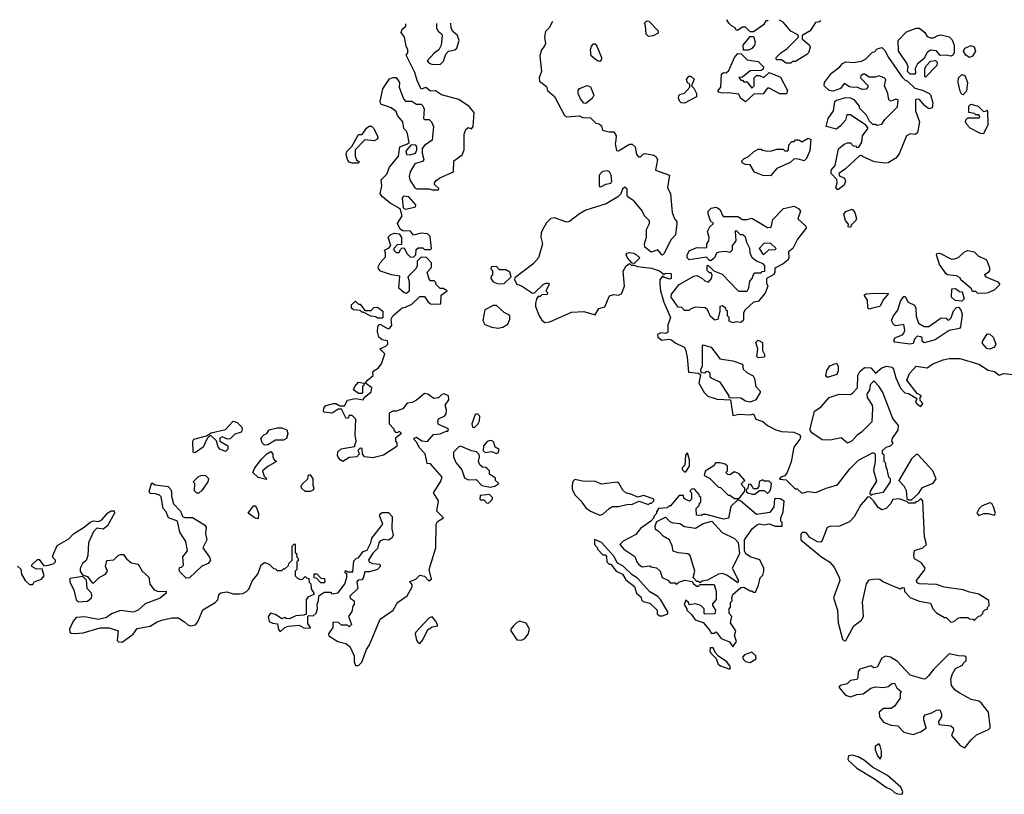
# Model space of a CAD drawing. Extents: x 2029826 to 2248070, y 228728 to 402406.
# Tile 219 of 256: x 2087852 to 2094137, y 395870 to 400817. Entities that reach past the tile are written whole.
import ezdxf

# ---------------------------------------------------------------- set-up
doc = ezdxf.new("R2010")
doc.units = 0

msp = doc.modelspace()

# ---------------------------------------------------------------- linework, layer by layer
at = {"layer": '0CON10XD'}
for points in [[(2092629.3, 400814.1), (2092625, 400810), (2092615, 400810), (2092600, 400785), (2092535, 400740), (2092515, 400740), (2092485, 400770), (2092465, 400770), (2092435, 400750), (2092425, 400750), (2092420, 400765), (2092395, 400777.5), (2092377.5, 400795), (2092366.6, 400816.9)], [(2090373.3, 400283.3), (2090385, 400277.5), (2090415, 400277.5), (2090425, 400267.5), (2090433.3, 400245), (2090430, 400185), (2090435, 400180), (2090465, 400180), (2090480, 400165), (2090492.5, 400135), (2090485, 400047.5), (2090435, 400013.3), (2090420, 399995), (2090420, 399965), (2090432.5, 399925), (2090427, 399913), (2090373.6, 399896.4), (2090344.2, 399845.8), (2090337.5, 399815), (2090341.2, 399795), (2090373.6, 399743.6), (2090387, 399737), (2090465, 399737.5), (2090485, 399730), (2090525, 399730), (2090528.3, 399738.3), (2090500, 399765), (2090500, 399775), (2090510.7, 399789.3), (2090533.9, 399806.1), (2090620, 399845), (2090622.5, 399915), (2090676.4, 399953.6), (2090690, 399985), (2090690, 400085), (2090700, 400115), (2090715, 400127.5), (2090735, 400120), (2090747.5, 400135), (2090752.5, 400225), (2090721.7, 400261.7), (2090655, 400306.7), (2090545, 400336.7), (2090505, 400362.5), (2090475, 400360), (2090445, 400383.8), (2090413.6, 400373.6), (2090388.3, 400428.3), (2090375, 400480), (2090320, 400585), (2090320, 400595), (2090330, 400605), (2090330, 400625), (2090318.3, 400648.3), (2090307.5, 400705), (2090287.5, 400735), (2090293.6, 400756.4), (2090317.5, 400775), (2090317.5, 400790.2)], [(2090512.5, 400793.3), (2090513, 400763), (2090523.6, 400743.6), (2090545, 400727.5), (2090548.8, 400715), (2090542.5, 400655), (2090526.4, 400623.6), (2090497, 400603), (2090452.5, 400555), (2090465, 400540), (2090483, 400533), (2090535, 400530), (2090557, 400553), (2090573, 400597), (2090590, 400615), (2090630, 400625), (2090642.5, 400635), (2090657.5, 400685), (2090647.5, 400715), (2090615, 400743.3), (2090606, 400765), (2090604.5, 400794.8)], [(2091252.6, 400805.4), (2091232.5, 400765), (2091208.3, 400741.7), (2091202.5, 400705), (2091207.5, 400665), (2091200, 400645), (2091182.5, 400625), (2091172.5, 400585), (2091182.5, 400485), (2091167.5, 400445), (2091170, 400425), (2091215, 400390), (2091220, 400365), (2091266.1, 400326.1), (2091330, 400205), (2091345, 400197.5), (2091425, 400202.5), (2091445, 400192.5), (2091495, 400190), (2091530, 400155), (2091551.7, 400151.7), (2091565, 400140), (2091571.7, 400111.7), (2091615, 400100), (2091645, 400100), (2091660, 400075), (2091657, 400047), (2091653.3, 400025), (2091661.7, 399981.7), (2091675, 399980), (2091745, 400022.5), (2091761.7, 400021.7), (2091780, 400005), (2091790, 399955), (2091801.7, 399941.7), (2091815, 399940), (2091831.7, 399958.3), (2091845, 399962.5), (2091900.7, 399950.7), (2091913, 399943), (2091922.5, 399925), (2091910, 399855), (2092000, 399825), (2091987.5, 399745), (2092006.7, 399705), (2092016.7, 399585), (2092032.5, 399545), (2092047, 399527), (2092047.5, 399515), (2092037, 399443), (2092009.3, 399410.7), (2091966.1, 399323.9), (2091955, 399312.5), (2091950, 399315), (2091925, 399346.7), (2091883, 399333), (2091842.5, 399365), (2091840, 399385), (2091853, 399427), (2091853.6, 399476.4), (2091872.5, 399515), (2091871.7, 399531.7), (2091840, 399565), (2091826.1, 399596.1), (2091775, 399657.5), (2091740.7, 399680.7), (2091730, 399695), (2091730, 399735), (2091715, 399747.5), (2091700, 399735), (2091690, 399705), (2091670, 399685), (2091595, 399640), (2091465, 399600), (2091425, 399577.5), (2091361.7, 399528.3), (2091343.6, 399523.6), (2091265, 399552.5), (2091243, 399547), (2091215, 399520), (2091190, 399475), (2091180, 399455), (2091178.3, 399428.3), (2091190, 399385), (2091164.2, 399295.8), (2091126.7, 399255), (2091011.7, 399168.3), (2091010, 399155), (2091025, 399127.5), (2091055, 399116.7), (2091125, 399070), (2091138.3, 399071.7), (2091192.5, 399125), (2091210, 399135), (2091230, 399135), (2091232.5, 399125), (2091210, 399085), (2091220, 399075), (2091218.3, 399061.7), (2091185, 399060), (2091175, 399050), (2091161.7, 399048.3), (2091150, 399035), (2091143.3, 399005), (2091143.3, 398985), (2091166.7, 398925), (2091185, 398897.5), (2091203.6, 398883.6), (2091235, 398886.7), (2091375, 398950), (2091453.6, 398953.6), (2091525, 398932.5), (2091547.7, 398972.3), (2091586.4, 398983.6), (2091617, 399053), (2091645, 399062.5), (2091675, 399057.5), (2091693, 399067), (2091713.3, 399115), (2091705, 399210), (2091722.5, 399245), (2091745, 399260), (2091755, 399250), (2091775, 399250), (2091795, 399240), (2091885, 399230), (2091935, 399212.5), (2091965, 399190), (2091975, 399197.5), (2092010, 399195), (2092010, 399165), (2092005, 399160), (2091965, 399170), (2091955, 399180), (2091937.5, 399155), (2091937.5, 399125), (2091942.5, 399085), (2091963.6, 399013.6), (2092006.7, 398915), (2091990, 398865), (2091988.8, 398821.2), (2091976.7, 398813.3), (2091945, 398816.7), (2091923, 398807), (2091925, 398790), (2091950.7, 398770.7), (2091995, 398777.5), (2092011.7, 398771.7), (2092035, 398752.5), (2092092.5, 398725), (2092101.7, 398711.7), (2092111.7, 398661.7), (2092120, 398565), (2092185, 398560), (2092198.3, 398548.3), (2092187.5, 398495), (2092220, 398435), (2092245, 398413.3), (2092305, 398393.3), (2092388.3, 398388.3), (2092405, 398290), (2092445, 398297.5), (2092515, 398292.5), (2092535, 398300), (2092550, 398265), (2092595, 398250), (2092624.3, 398224.3), (2092678.3, 398198.3), (2092715, 398186.7), (2092793, 398183), (2092832.5, 398165), (2092836.7, 398155), (2092831.7, 398138.3), (2092793.6, 398086.4), (2092776.4, 397993.6), (2092750, 397925), (2092736.4, 397903.6), (2092710, 397895), (2092701.7, 397881.7), (2092745, 397877.5), (2092801.7, 397821.7), (2092815, 397820), (2092843.8, 397793.8), (2092885, 397804), (2092933, 397797), (2093000, 397825), (2093073, 397847), (2093150.7, 397949.3), (2093207, 398003), (2093295, 398050), (2093305, 398050), (2093311.7, 398041.7), (2093312.5, 397995), (2093303, 397937), (2093320.7, 397869.3), (2093280, 397805), (2093278.3, 397788.3), (2093285, 397780), (2093293, 397787), (2093365, 397800), (2093410, 397865), (2093410, 397885), (2093400, 397895), (2093390, 397945), (2093380, 397965), (2093380, 397985), (2093370, 397995), (2093370, 398035), (2093360, 398045), (2093360, 398065), (2093383, 398087), (2093410, 398095), (2093427, 398113), (2093420, 398125), (2093422.5, 398145), (2093460, 398195), (2093462.5, 398225), (2093425, 398270), (2093361.2, 398435), (2093335, 398477.5), (2093305, 398510), (2093280, 398485), (2093277, 398453), (2093260, 398425), (2093262.5, 398405), (2093292.5, 398355), (2093296.4, 398336.4), (2093291.7, 398248.3), (2093225, 398182.5), (2093196.7, 398163.3), (2093165, 398127.5), (2093135, 398112.5), (2093095, 398146.7), (2093025, 398131.2), (2092975, 398134), (2092908.8, 398178.8), (2092896.7, 398195), (2092896.7, 398205), (2092925, 398317.5), (2092967.5, 398345), (2093020, 398405), (2093083.6, 398426.4), (2093155, 398422.5), (2093168.3, 398431.7), (2093200, 398465), (2093202.5, 398545), (2093215, 398570), (2093245, 398596.7), (2093285, 398592.5), (2093315, 398560), (2093355, 398593.3), (2093386.4, 398603.6), (2093418.3, 398598.3), (2093430, 398585), (2093445, 398530), (2093473.9, 398463.9), (2093503, 398433), (2093525, 398430), (2093578.3, 398398.3), (2093570, 398375), (2093580.7, 398360.7), (2093605, 398347.5), (2093616.7, 398365), (2093600, 398385), (2093600, 398405), (2093607.5, 398415), (2093580.7, 398430.7), (2093513.8, 398515), (2093532.7, 398557.3), (2093575, 398603.3), (2093645, 398592.5), (2093681.7, 398618.3), (2093746.1, 398643.9), (2093785, 398653.8), (2093853, 398653), (2093975, 398617.5), (2094035, 398578.8), (2094075, 398570), (2094105, 398546.7), (2094135, 398556.7), (2094195, 398550)], [(2091865, 400710), (2091850, 400725), (2091847.5, 400777.5), (2091840, 400795), (2091855, 400810), (2091868.3, 400808.3), (2091927.5, 400745), (2091928.3, 400731.7), (2091895, 400713.8), (2091865, 400710)], [(2092964.8, 400810.6), (2092957, 400803), (2092930.7, 400799.3), (2092897.5, 400745), (2092847.5, 400715), (2092847.5, 400695), (2092893.3, 400655), (2092898.3, 400638.3), (2092886.2, 400605), (2092875.9, 400594.1), (2092805, 400550), (2092785, 400550), (2092775, 400540), (2092745, 400540), (2092715, 400560), (2092685, 400560), (2092680, 400565), (2092680, 400575), (2092710, 400605), (2092749.3, 400630.7), (2092822.5, 400705), (2092819.3, 400719.3), (2092774.2, 400744.2), (2092725, 400800), (2092701, 400813.3)], [(2093565, 400470), (2093535, 400470), (2093520, 400485), (2093522.5, 400515), (2093515, 400540), (2093462.5, 400615), (2093460, 400685), (2093511.7, 400738.3), (2093575, 400762.5), (2093595, 400762.5), (2093630, 400735), (2093645, 400710), (2093665, 400700), (2093685, 400700), (2093713.6, 400716.4), (2093735, 400720), (2093785, 400706.7), (2093805, 400687.5), (2093816.4, 400653.6), (2093816.7, 400605), (2093809.3, 400590.7), (2093795, 400583.3), (2093765, 400590), (2093728.3, 400588.3), (2093705, 400617.5), (2093665, 400622.5), (2093643.6, 400606.4), (2093623, 400567), (2093583.3, 400535), (2093567.5, 400505), (2093570, 400475), (2093565, 400470)], [(2092471.7, 400621.7), (2092470, 400655), (2092515, 400710), (2092535, 400710), (2092546.7, 400675), (2092542.5, 400655), (2092525, 400632.5), (2092505, 400622.5), (2092471.7, 400621.7)], [(2091555, 400550), (2091535, 400556.7), (2091498.8, 400585), (2091496.2, 400625), (2091502.3, 400647.7), (2091515, 400662.5), (2091525, 400662.5), (2091535, 400647.5), (2091566.2, 400575), (2091563.6, 400556.4), (2091555, 400550)], [(2093075, 399730), (2093062.5, 399745), (2093070, 399775), (2093067, 399797), (2093032.5, 399835), (2093032.5, 399855), (2093057.5, 399885), (2093078.3, 399991.7), (2093115, 400022.5), (2093135, 400030), (2093155, 400030), (2093171.7, 400011.7), (2093188.3, 400008.3), (2093195, 400000), (2093208.3, 400001.7), (2093227.5, 400035), (2093232.5, 400075), (2093267.5, 400125), (2093253, 400143), (2093155, 400210), (2093131.7, 400208.3), (2093122.5, 400175), (2093091.7, 400138.3), (2093065, 400117.5), (2093000, 400135), (2093013.3, 400185), (2093047.5, 400235), (2093055.9, 400294.1), (2093065, 400303.3), (2093125, 400320), (2093155, 400317.5), (2093177, 400307), (2093210, 400265), (2093210, 400255), (2093255, 400210), (2093275, 400170), (2093295, 400150), (2093315, 400150), (2093325, 400142.5), (2093355, 400150), (2093375, 400180), (2093455, 400260), (2093460, 400305), (2093445, 400310), (2093415, 400297.5), (2093400, 400305), (2093392.5, 400345), (2093372.5, 400395), (2093380, 400435), (2093370, 400445), (2093335, 400457.5), (2093315, 400450), (2093275, 400450), (2093245, 400470), (2093235, 400470), (2093221.7, 400458.3), (2093220, 400445), (2093265.9, 400395.9), (2093266.2, 400385), (2093255, 400374), (2093230.5, 400370.5), (2093195, 400386.7), (2093175, 400383.3), (2093148.3, 400388.3), (2093115, 400410), (2093091.7, 400378.3), (2093045, 400360), (2093020, 400365), (2092987.5, 400395), (2092990, 400415), (2093034.1, 400475.9), (2093086.2, 400515), (2093105, 400536.7), (2093125, 400546.7), (2093175, 400543.3), (2093225, 400552.5), (2093250, 400565), (2093295, 400610), (2093308.3, 400611.7), (2093325, 400630), (2093355, 400640), (2093375, 400620), (2093397.5, 400575), (2093485, 400450), (2093505, 400430), (2093520, 400425), (2093565, 400380), (2093615, 400366.7), (2093656.4, 400346.4), (2093666.2, 400336.2), (2093680, 400285), (2093677, 400253), (2093655, 400247.5), (2093628.3, 400268.3), (2093595, 400307.5), (2093575, 400310), (2093570, 400305), (2093570, 400235), (2093596.7, 400165), (2093582.5, 400095), (2093567, 400083), (2093535, 400087.5), (2093512.5, 400075), (2093465, 399960), (2093445, 399932.5), (2093395, 399902.5), (2093375, 399900), (2093308.3, 399908.3), (2093235, 399940), (2093225, 399950), (2093211.7, 399948.3), (2093122.5, 399865), (2093080, 399835), (2093085, 399820), (2093117.5, 399805), (2093122.5, 399785), (2093115, 399760), (2093075, 399730)], [(2093915, 400576), (2093891.1, 400591.1), (2093876.2, 400615), (2093884.1, 400635.9), (2093925, 400651.2), (2093945, 400643.3), (2093952.5, 400615), (2093935, 400583.8), (2093915, 400576)], [(2092485, 400293.3), (2092452.5, 400315), (2092441.7, 400341.7), (2092375, 400350), (2092335, 400347.5), (2092310, 400355), (2092310, 400365), (2092327.5, 400385), (2092331.7, 400468.3), (2092345, 400480), (2092361.7, 400478.3), (2092378.3, 400491.7), (2092414.1, 400575.9), (2092435, 400600), (2092458.3, 400598.3), (2092495, 400560), (2092565, 400550), (2092600, 400515), (2092598.3, 400501.7), (2092587, 400493), (2092515, 400490), (2092465, 400450), (2092441.7, 400448.3), (2092455, 400430), (2092465, 400430), (2092475, 400420), (2092495, 400420), (2092525, 400380), (2092540, 400395), (2092540, 400445), (2092555, 400460), (2092575, 400460), (2092601.7, 400448.3), (2092635, 400480), (2092709.3, 400449.3), (2092752.5, 400365), (2092747, 400343), (2092705, 400342.5), (2092635, 400380), (2092625, 400380), (2092597, 400343), (2092538.3, 400341.7), (2092485, 400293.3)], [(2093635, 400450), (2093630, 400455), (2093630, 400505), (2093640, 400525), (2093665, 400552.5), (2093697, 400557), (2093707.5, 400545), (2093706.1, 400523.9), (2093635, 400450)], [(2088412.5, 397295), (2088400, 397325), (2088407, 397363), (2088451.7, 397368.3), (2088480, 397395), (2088495, 397402.5), (2088515, 397402.5), (2088534.2, 397374.2), (2088565, 397347.5), (2088605, 397340), (2088615, 397330), (2088632.5, 397295), (2088676.1, 397256.1), (2088683, 397213), (2088710, 397175), (2088735, 397166.2), (2088786.4, 397166.4), (2088787.5, 397155), (2088748.3, 397121.7), (2088653, 397087), (2088607.5, 397045), (2088575, 397033.3), (2088495, 397043.8), (2088438.3, 397021.7), (2088405, 397000), (2088355, 396986.2), (2088265, 397004), (2088211.2, 396998.8), (2088193.9, 396976.1), (2088170, 396925), (2088172.5, 396905), (2088179.3, 396899.3), (2088205, 396896.2), (2088257.7, 396902.3), (2088365, 396933.3), (2088423, 396933), (2088480, 396915), (2088473, 396853), (2088483, 396843), (2088505, 396842.5), (2088575, 396892.5), (2088601.7, 396928.3), (2088685, 396943.8), (2088729.3, 396970.7), (2088765, 396983.3), (2088825, 396996.7), (2088865, 396996.7), (2088905, 396970), (2088925, 396953.3), (2088945, 396946.7), (2088975, 396952.5), (2088989.5, 396970.5), (2089021.7, 397048.3), (2089100, 397095), (2089117, 397113), (2089123, 397147), (2089135, 397157.5), (2089175, 397162.5), (2089215, 397150), (2089255, 397150), (2089277, 397153), (2089300, 397165), (2089315, 397180), (2089337.5, 397235), (2089372.5, 397275), (2089392.5, 397335), (2089415, 397350), (2089445, 397340), (2089471.7, 397311.7), (2089485, 397310), (2089495, 397300), (2089525, 397300), (2089535, 397310), (2089545, 397310), (2089568.3, 397331.7), (2089570, 397345), (2089590, 397365), (2089590, 397455), (2089605, 397470), (2089610, 397465), (2089610, 397415), (2089618.3, 397408.3), (2089620, 397385), (2089630, 397375), (2089628.3, 397361.7), (2089620, 397355), (2089620, 397305), (2089610, 397295), (2089610, 397265), (2089625, 397250), (2089645, 397242.5), (2089657, 397243), (2089675, 397260), (2089681.7, 397251.7), (2089698.3, 397248.3), (2089700, 397225), (2089710, 397215), (2089713, 397183), (2089730, 397155), (2089730, 397145), (2089691.7, 397128.3), (2089680, 397115), (2089680, 397020), (2089666.4, 397013.6), (2089615, 397008.8), (2089575, 396991.2), (2089553, 396993), (2089545, 397000), (2089525, 396990), (2089485, 397017.5), (2089453.6, 397026.4), (2089437, 397003), (2089443.6, 396973.6), (2089465, 396962.5), (2089498.3, 396958.3), (2089503, 396923), (2089515, 396907.5), (2089544.2, 396935.8), (2089565, 396943.3), (2089635, 396950), (2089665, 396932.5), (2089705, 396930), (2089707.5, 396935), (2089691.7, 396961.7), (2089690, 397005), (2089698.3, 397011.7), (2089725, 397010), (2089743.6, 397026.4), (2089752.5, 397055), (2089750, 397085), (2089760, 397105), (2089761.7, 397138.3), (2089795, 397160), (2089835, 397160), (2089845, 397150), (2089858.3, 397151.7), (2089885, 397156.7), (2089926.7, 397215), (2089940, 397255), (2089940, 397275), (2089930, 397285), (2089931.7, 397298.3), (2089945, 397290), (2089978.3, 397291.7), (2089985, 397360), (2090001.7, 397378.3), (2090015, 397380), (2090045, 397420), (2090070, 397430), (2090092.5, 397475), (2090100, 397505), (2090170, 397595), (2090150, 397645), (2090151.7, 397658.3), (2090165, 397670), (2090205, 397670), (2090230, 397645), (2090227.5, 397565), (2090236.7, 397525), (2090227.5, 397505), (2090206.4, 397493.6), (2090175, 397496.7), (2090153.6, 397486.4), (2090143.8, 397476.2), (2090135, 397440), (2090105, 397410), (2090077.5, 397365), (2090083.6, 397353.6), (2090103.6, 397343.6), (2090150, 397340), (2090152.5, 397325), (2090135, 397306.7), (2090085, 397290), (2090055, 397290), (2090045, 397250), (2090035, 397240), (2090011.7, 397238.3), (2090003, 397227), (2090010, 397185), (2089960, 397135), (2089961.7, 397121.7), (2089987.5, 397105), (2089987.5, 397085), (2089978.3, 397071.7), (2089971.7, 397038.3), (2089950, 397005), (2089970, 396955), (2089955, 396940), (2089945, 396950), (2089905, 396950), (2089887, 396967), (2089855, 396970), (2089850, 396965), (2089850, 396935), (2089823.3, 396895), (2089825, 396882.5), (2089882.5, 396845), (2089933.9, 396833.9), (2089958.8, 396815), (2089986, 396755), (2089986.4, 396716.4), (2089995, 396692.5), (2090015, 396692.5), (2090035, 396713.3), (2090066, 396795), (2090084.3, 396825), (2090152.1, 396987.9), (2090235, 397046.7), (2090264.3, 397095.7), (2090325, 397137.5), (2090356.7, 397195), (2090357, 397207), (2090341.7, 397228.3), (2090380, 397245), (2090405, 397270), (2090435, 397262.5), (2090463.6, 397233.6), (2090480, 397245), (2090466.2, 397305), (2090508.6, 397445), (2090510, 397595), (2090518, 397612), (2090557.5, 397635), (2090515, 397677.5), (2090526, 397745), (2090493.3, 397795), (2090537.5, 397865), (2090547.5, 397895), (2090475, 397980), (2090453.3, 397983.3), (2090440, 398045), (2090402.5, 398085), (2090387, 398117), (2090370, 398135), (2090370, 398145), (2090385, 398150), (2090418.3, 398128.3), (2090455, 398122.5), (2090493, 398167), (2090535, 398172.5), (2090575, 398190), (2090585, 398190), (2090590, 398205), (2090525, 398232.5), (2090520, 398245), (2090525, 398267.5), (2090565, 398287.5), (2090575, 398300), (2090576.1, 398326.1), (2090567.5, 398355), (2090591.7, 398388.3), (2090590, 398415), (2090561.7, 398428.3), (2090546.4, 398423.6), (2090525, 398402.5), (2090495, 398397.5), (2090456.1, 398426.1), (2090435, 398430), (2090385, 398387.5), (2090357, 398373), (2090325, 398367.5), (2090298.3, 398331.7), (2090255, 398317.5), (2090233, 398317), (2090210, 398305), (2090210, 398235), (2090240, 398205), (2090240, 398195), (2090251.7, 398181.7), (2090265, 398180), (2090275, 398190), (2090290, 398175), (2090250, 398145), (2090250, 398125), (2090260, 398115), (2090258.3, 398091.7), (2090175, 398036.2), (2090105, 398019.2), (2090052.5, 398025), (2090040, 398045), (2090038.3, 398078.3), (2090025, 398080), (2090010, 398065), (2090020, 398045), (2090003.3, 398025), (2089955, 398021.4), (2089915, 397996.2), (2089896.7, 398005), (2089885, 398022.5), (2089880, 398035), (2089883, 398057), (2089903, 398077), (2089988.3, 398091.7), (2090000, 398125), (2089992.5, 398165), (2089997.5, 398265), (2089975, 398290), (2089951.7, 398288.3), (2089950, 398275), (2089935, 398270), (2089905, 398330), (2089885, 398330), (2089846.1, 398303.9), (2089795, 398310), (2089790, 398315), (2089792.5, 398335), (2089805, 398352.5), (2089855, 398366.7), (2089870, 398365), (2089895, 398350), (2089925, 398350), (2089945, 398387.5), (2089995, 398397.5), (2090045, 398390), (2090050, 398405), (2090095, 398440), (2090100, 398465), (2090060, 398495), (2090072.5, 398515), (2090107.5, 398545), (2090106.7, 398565), (2090113.3, 398575), (2090139.2, 398590.8), (2090161.7, 398618.3), (2090183.6, 398683.6), (2090150, 398715), (2090188.3, 398731.7), (2090202.5, 398745), (2090200, 398765), (2090165, 398772.5), (2090145, 398790), (2090136.7, 398825), (2090137.5, 398855), (2090145, 398870), (2090155, 398870), (2090203, 398843), (2090215, 398847.5), (2090227.5, 398865), (2090222.5, 398905), (2090233.6, 398926.4), (2090293, 398977), (2090315, 398980), (2090355, 399000), (2090405, 399050), (2090435, 399050), (2090457, 399017), (2090475, 399003.3), (2090535, 399000), (2090540, 399005), (2090543, 399057), (2090580, 399085), (2090555, 399100), (2090535, 399100), (2090510, 399125), (2090508.3, 399138.3), (2090498.3, 399148.3), (2090475, 399150), (2090465, 399160), (2090453.3, 399205), (2090480, 399235), (2090480, 399265), (2090448.3, 399298.3), (2090415, 399300), (2090390, 399275), (2090390, 399245), (2090380, 399225), (2090330, 399175), (2090337.5, 399145), (2090337, 399083), (2090321.7, 399068.3), (2090305, 399072.5), (2090273, 399103), (2090278.3, 399178.3), (2090225, 399187.5), (2090155, 399210), (2090142.5, 399225), (2090140.7, 399239.3), (2090152.5, 399265), (2090187, 399303), (2090187, 399327), (2090180, 399345), (2090209.3, 399360.7), (2090220, 399375), (2090203, 399427), (2090220, 399445), (2090245, 399452.5), (2090275, 399450), (2090290, 399425), (2090288.3, 399381.7), (2090261.7, 399378.3), (2090240, 399355), (2090240, 399345), (2090255, 399330), (2090275, 399330), (2090281.7, 399348.3), (2090291.7, 399358.3), (2090305, 399360), (2090323.6, 399323.6), (2090345, 399302.5), (2090365, 399300), (2090380, 399315), (2090381.7, 399348.3), (2090395, 399360), (2090425, 399360), (2090435, 399350), (2090475, 399350), (2090480, 399355), (2090471.7, 399431.7), (2090455, 399450), (2090415, 399452.5), (2090365, 399440), (2090347, 399467), (2090298.3, 399468.3), (2090280, 399480), (2090262.5, 399515), (2090292.5, 399565), (2090280, 399610), (2090217.5, 399645), (2090167.5, 399685), (2090152.5, 399705), (2090163.3, 399755), (2090160, 399795), (2090195, 399830), (2090213.3, 399875), (2090270, 399945), (2090277.5, 400005), (2090327, 400023), (2090337.5, 400032.5), (2090327, 400087), (2090320, 400105), (2090303, 400123), (2090296.7, 400165), (2090263.3, 400205), (2090255, 400230), (2090223.6, 400253.6), (2090156.4, 400276.4), (2090153.3, 400295), (2090170, 400375), (2090211.7, 400438.3), (2090235, 400447.5), (2090255, 400447.5), (2090276.4, 400416.4), (2090273.3, 400385), (2090301.7, 400311.7), (2090315, 400297.5), (2090355, 400297.5), (2090373.3, 400283.3)], [(2092095, 400283.8), (2092075, 400286.7), (2092066.7, 400295), (2092057.5, 400315), (2092058.3, 400331.7), (2092065, 400340), (2092095, 400347.5), (2092130, 400385), (2092130, 400405), (2092113.6, 400413.6), (2092107.5, 400435), (2092123.9, 400456.1), (2092136.4, 400456.4), (2092157, 400437), (2092140, 400395), (2092155, 400380), (2092172.5, 400345), (2092172.5, 400325), (2092095, 400283.8)], [(2093875, 400337.5), (2093865, 400340), (2093855, 400360), (2093842, 400415), (2093844.2, 400445.8), (2093865, 400467.5), (2093885, 400460), (2093902.5, 400415), (2093895, 400360), (2093875, 400337.5)], [(2091465, 400282.5), (2091453.6, 400283.6), (2091431.7, 400311.7), (2091417.5, 400345), (2091417.5, 400365), (2091425, 400377.5), (2091475, 400396.7), (2091495, 400387.5), (2091517.5, 400335), (2091506.4, 400313.6), (2091465, 400282.5)], [(2094005, 400087.5), (2093985, 400090), (2093920, 400125), (2093900, 400145), (2093890, 400165), (2093891.7, 400178.3), (2093905, 400190), (2093975, 400190), (2093980, 400195), (2093975, 400210), (2093955, 400210), (2093947, 400217), (2093910, 400225), (2093910, 400265), (2093923, 400277), (2093970, 400265), (2094005, 400230), (2094018.3, 400231.7), (2094025, 400240), (2094030, 400235), (2094031.2, 400145), (2094005, 400087.5)], [(2090015, 399900), (2089975, 399900), (2089955, 399907.5), (2089944.1, 399924.1), (2089936.2, 399955), (2089940, 399975), (2089972.5, 400007.5), (2090015, 400083.3), (2090037, 400083), (2090066.2, 400125), (2090083.4, 400136.6), (2090097, 400137), (2090111.2, 400125), (2090136.7, 400075), (2090137.5, 400055), (2090115, 400042.5), (2090055, 400050), (2089993.9, 399986.1), (2089992.5, 399945), (2090001.7, 399921.7), (2090018.3, 399908.3), (2090015, 399900)], [(2090345, 399953.3), (2090377.5, 399965), (2090387.5, 399985), (2090387.5, 400005), (2090380, 400015), (2090351.7, 400018.3), (2090322.5, 399985), (2090317.5, 399975), (2090320, 399955), (2090345, 399953.3)], [(2092645, 399820), (2092595, 399822.5), (2092543, 399843), (2092515, 399890), (2092485, 399892.5), (2092463.6, 399903.6), (2092462.5, 399915), (2092475, 399927.5), (2092505, 399942.5), (2092535, 399972.5), (2092565, 399990), (2092585, 399990), (2092593, 399983), (2092625, 399977.5), (2092651.7, 399978.3), (2092685, 399990), (2092725, 399990), (2092735, 399980), (2092755, 399980), (2092760, 399985), (2092761.7, 400018.3), (2092781.7, 400038.3), (2092795, 400040), (2092805, 400050), (2092825, 400050), (2092845, 400037.5), (2092885, 400060), (2092902.5, 400052.5), (2092895, 399980), (2092875, 399930), (2092860, 399915), (2092815, 399927.5), (2092793, 399927), (2092770, 399905), (2092685, 399867.5), (2092645, 399820)], [(2091555, 399750), (2091565, 399752.5), (2091593, 399767), (2091625, 399773.3), (2091632.5, 399785), (2091627.5, 399825), (2091617.5, 399845), (2091605, 399852.5), (2091571.7, 399848.3), (2091550, 399825), (2091550, 399755), (2091555, 399750)], [(2090315, 399607.5), (2090345, 399612.5), (2090378.3, 399621.7), (2090380, 399635), (2090336.1, 399686.1), (2090301.2, 399688.8), (2090293.3, 399675), (2090300, 399615), (2090315, 399607.5)], [(2092405, 398880), (2092381.7, 398891.7), (2092380, 398915), (2092370, 398925), (2092370, 398955), (2092361.7, 398961.7), (2092360, 398975), (2092335, 398990), (2092320, 398985), (2092320, 398955), (2092308.3, 398901.7), (2092288.3, 398898.3), (2092260.7, 398920.7), (2092242.5, 398965), (2092227, 398977), (2092165, 398980), (2092135, 398970), (2092125, 398960), (2092095, 398960), (2092078.3, 398978.3), (2092055, 398980), (2092010, 399045), (2092012.5, 399065), (2092062.5, 399125), (2092155, 399180), (2092175, 399182.5), (2092207, 399167), (2092225, 399150), (2092248.3, 399141.7), (2092267, 399163), (2092272.5, 399185), (2092265, 399200), (2092255, 399200), (2092240, 399215), (2092240, 399245), (2092245, 399250), (2092283, 399213), (2092335, 399192.5), (2092435, 399087.5), (2092445, 399083.3), (2092496.4, 399083.6), (2092506.4, 399103.6), (2092513.6, 399146.4), (2092527.5, 399165), (2092535, 399190), (2092545, 399200), (2092585, 399200), (2092591.7, 399208.3), (2092608.3, 399211.7), (2092607.5, 399245), (2092598.3, 399258.3), (2092555, 399273.8), (2092526.8, 399296.8), (2092514.2, 399325), (2092513.3, 399355), (2092493, 399393), (2092485, 399430), (2092465, 399442.5), (2092453, 399443), (2092425, 399470), (2092420, 399465), (2092422.5, 399405), (2092400, 399375), (2092400, 399345), (2092385, 399330), (2092355, 399337.5), (2092315, 399332.5), (2092300, 399325), (2092287.5, 399295), (2092265, 399280), (2092255, 399280), (2092235, 399300), (2092125, 399283.3), (2092113.3, 399295), (2092113.3, 399315), (2092127, 399343), (2092177, 399363), (2092225, 399360), (2092238.3, 399361.7), (2092237.5, 399385), (2092250, 399405), (2092252.5, 399425), (2092242.5, 399465), (2092257, 399493), (2092280, 399515), (2092261.7, 399531.7), (2092247, 399577), (2092247.5, 399595), (2092265, 399613.3), (2092295, 399620), (2092306.1, 399616.1), (2092320, 399605), (2092332.5, 399585), (2092333, 399573), (2092345, 399560), (2092435, 399560), (2092465, 399540), (2092495, 399540), (2092525, 399550), (2092625, 399490), (2092648.3, 399491.7), (2092659.3, 399540.7), (2092728.3, 399611.7), (2092795, 399626.2), (2092825, 399610), (2092836.7, 399595), (2092820, 399545), (2092869.3, 399499.3), (2092872.5, 399485), (2092817.5, 399415), (2092787.5, 399355), (2092760, 399335), (2092762.5, 399295), (2092756.4, 399283.6), (2092725, 399257.5), (2092680, 399235), (2092673, 399227), (2092672.5, 399205), (2092665, 399190), (2092620, 399165), (2092620, 399135), (2092627.5, 399115), (2092610, 399070), (2092565, 399017.5), (2092535, 399012.5), (2092482.5, 398965), (2092472.5, 398945), (2092471.7, 398898.3), (2092455, 398882.5), (2092425, 398887.5), (2092405, 398880)], [(2093155, 399490), (2093140, 399495), (2093141.7, 399511.7), (2093123.3, 399535), (2093113.3, 399575), (2093125, 399592.5), (2093165, 399607.5), (2093183.3, 399585), (2093192.5, 399545), (2093190, 399535), (2093160, 399505), (2093155, 399490)], [(2092605, 399320), (2092633, 399347), (2092675, 399350), (2092680, 399355), (2092647, 399387), (2092605, 399390), (2092572.5, 399355), (2092595, 399320), (2092605, 399320)], [(2091775, 399260), (2091761.7, 399261.7), (2091732.5, 399295), (2091723.3, 399315), (2091730, 399325), (2091745, 399330), (2091770, 399325), (2091790, 399315), (2091810, 399295), (2091775, 399260)], [(2094015, 399067.5), (2093965, 399070), (2093955, 399080), (2093935, 399080), (2093928.3, 399098.3), (2093860, 399155), (2093855, 399167.5), (2093831.7, 399181.7), (2093775, 399186.7), (2093765, 399193.3), (2093722.9, 399252.9), (2093703.8, 399315), (2093707, 399323), (2093725, 399326.7), (2093795, 399288.8), (2093813, 399287), (2093845, 399297.5), (2093882.5, 399335), (2093905, 399343.3), (2093945, 399333.3), (2093969.3, 399309.3), (2094023, 399283), (2094042.5, 399235), (2094042.5, 399215), (2094036.4, 399203.6), (2094010, 399185), (2094020, 399175), (2094095, 399142.5), (2094107.5, 399125), (2094075, 399092.5), (2094035, 399072.5), (2094015, 399067.5)], [(2090905, 399130), (2090945, 399132.5), (2090990, 399175), (2090980, 399205), (2090955, 399220), (2090915, 399220), (2090895, 399240), (2090861.7, 399238.3), (2090860, 399225), (2090870, 399215), (2090870, 399185), (2090861.7, 399178.3), (2090860, 399165), (2090873.6, 399143.6), (2090905, 399130)], [(2093275, 398967.5), (2093266.4, 398976.4), (2093263.3, 399025), (2093241.7, 399058.3), (2093253.8, 399066.2), (2093315, 399071.2), (2093398.3, 399068.3), (2093365, 399030), (2093342.5, 398985), (2093295, 398973.8), (2093275, 398967.5)], [(2093865, 399020), (2093823, 399023), (2093800, 399045), (2093801.7, 399098.3), (2093825, 399100), (2093851.7, 399081.7), (2093868.3, 399078.3), (2093880, 399035), (2093865, 399020)], [(2090165, 398910), (2090135, 398910), (2090125, 398920), (2090093, 398923), (2090045, 398950), (2090035, 398950), (2090025, 398960), (2089983, 398963), (2089970, 398975), (2089970, 398995), (2089995, 399020), (2090015, 399000), (2090025, 399000), (2090055, 398960), (2090095, 398960), (2090111.7, 398978.3), (2090135, 398980), (2090170, 398955), (2090170, 398915), (2090165, 398910)], [(2093535, 398743.8), (2093438.3, 398758.3), (2093432.5, 398765), (2093437.5, 398785), (2093486.1, 398803.9), (2093496.1, 398813.9), (2093502.5, 398835), (2093495, 398870), (2093445, 398862.5), (2093430.7, 398870.7), (2093417.5, 398895), (2093430, 398925), (2093458.3, 398961.7), (2093475, 399020), (2093495, 399050), (2093505, 399050), (2093522.9, 399012.9), (2093564.1, 398994.1), (2093571.2, 398975), (2093573.9, 398923.9), (2093588.3, 398878.3), (2093625, 398857.5), (2093655, 398857.5), (2093735, 398912.5), (2093765, 398910), (2093775, 398900), (2093785, 398900), (2093797, 398913), (2093813, 398957), (2093831.7, 398978.3), (2093845, 398980), (2093860, 398965), (2093867.5, 398935), (2093857.5, 398855), (2093850, 398845), (2093785, 398832.5), (2093695, 398773.3), (2093625, 398752.5), (2093613, 398763), (2093612.5, 398785), (2093605, 398792.5), (2093580, 398795), (2093564.1, 398775.9), (2093555, 398750), (2093535, 398743.8)], [(2090905, 398847.5), (2090935, 398852.5), (2090967, 398873), (2090980, 398905), (2090980, 398925), (2090970, 398935), (2090945, 398947.5), (2090895, 398992.5), (2090875, 398992.5), (2090820, 398965), (2090807.5, 398895), (2090820.7, 398870.7), (2090865, 398852.5), (2090905, 398847.5)], [(2094045, 398713.3), (2094025, 398717.5), (2093998.3, 398748.3), (2093998.3, 398761.7), (2094028.3, 398811.7), (2094045, 398807.5), (2094065, 398790), (2094083.3, 398745), (2094073.9, 398726.1), (2094045, 398713.3)], [(2092565, 398656.7), (2092556.7, 398665), (2092563.8, 398715), (2092550, 398755), (2092565, 398770), (2092593.3, 398755), (2092592.5, 398705), (2092607.5, 398675), (2092605, 398662.5), (2092565, 398656.7)], [(2092515, 398373.8), (2092485, 398380), (2092455, 398400), (2092381.7, 398401.7), (2092380, 398415), (2092323, 398503), (2092270, 398525), (2092260, 398535), (2092258.3, 398558.3), (2092245, 398570), (2092231.7, 398568.3), (2092225, 398560), (2092201.7, 398561.7), (2092200, 398585), (2092210, 398605), (2092210, 398735), (2092215, 398740), (2092266.4, 398726.4), (2092321.2, 398651.2), (2092405, 398637.5), (2092465, 398617.5), (2092470, 398585), (2092493, 398563), (2092533, 398543), (2092542.5, 398525), (2092550, 398475), (2092577.5, 398445), (2092577.5, 398435), (2092550.9, 398389.1), (2092515, 398373.8)], [(2093015, 398533.3), (2093003.9, 398533.9), (2092997.5, 398545), (2093003.9, 398576.1), (2093023.6, 398606.4), (2093065, 398622.5), (2093076.7, 398605), (2093076.7, 398575), (2093068.3, 398551.7), (2093015, 398533.3)], [(2090035, 398430), (2090015, 398430), (2089983, 398453), (2089990, 398475), (2090015, 398502.5), (2090050, 398495), (2090048.3, 398481.7), (2090040, 398475), (2090040, 398435), (2090035, 398430)], [(2088965, 398050), (2088960, 398055), (2088957.5, 398125), (2088963, 398137), (2089045, 398160), (2089075, 398177.5), (2089165, 398200), (2089215, 398252.5), (2089240, 398245), (2089270, 398215), (2089272.5, 398195), (2089266.4, 398183.6), (2089225, 398170), (2089195, 398140), (2089178.3, 398138.3), (2089145, 398152.5), (2089130, 398145), (2089130, 398125), (2089180, 398095), (2089180, 398075), (2089165, 398060), (2089130, 398075), (2089118.3, 398088.3), (2089108.3, 398128.3), (2089075, 398160), (2089065, 398160), (2089047.5, 398142.5), (2089023, 398087), (2088975, 398052.5), (2088965, 398050)], [(2090755, 398213.3), (2090776.1, 398233.9), (2090786.7, 398255), (2090790, 398285), (2090775, 398300), (2090760, 398295), (2090737.5, 398235), (2090742.5, 398215), (2090755, 398213.3)], [(2089415, 398100), (2089400, 398115), (2089390, 398145), (2089410, 398165), (2089430, 398175), (2089445, 398197.5), (2089495, 398211.2), (2089525, 398211.2), (2089558, 398198), (2089563.8, 398175), (2089555, 398142.5), (2089535, 398132.5), (2089485, 398132.5), (2089435, 398102.5), (2089415, 398100)], [(2090895, 398047.5), (2090905, 398050), (2090911.7, 398071.7), (2090886.7, 398086.7), (2090877.7, 398117.7), (2090867.7, 398127.7), (2090855, 398130), (2090835, 398122.5), (2090812.5, 398095), (2090810, 398065), (2090823, 398053), (2090865, 398060), (2090895, 398047.5)], [(2089425, 397880), (2089375, 397892.5), (2089340, 397925), (2089352.5, 397955), (2089397, 398013), (2089430, 398045), (2089455, 398060), (2089467.5, 398045), (2089467.5, 398025), (2089475, 398010), (2089490, 397995), (2089435, 397963.3), (2089402.5, 397935), (2089412.5, 397902.5), (2089430, 397885), (2089425, 397880)], [(2090855, 397832.5), (2090885, 397837.5), (2090910, 397855), (2090890, 397875), (2090888.3, 397888.3), (2090850, 397915), (2090850, 397935), (2090838.3, 397948.3), (2090827, 397957), (2090805, 397960), (2090790, 397975), (2090780, 397995), (2090787.5, 398025), (2090785, 398040), (2090767, 398057), (2090735, 398062.5), (2090665, 398092.5), (2090655, 398090), (2090620, 398055), (2090620, 398025), (2090635, 397990), (2090675, 397942.5), (2090690.7, 397890.7), (2090715, 397877.5), (2090765, 397880), (2090801.7, 397841.7), (2090855, 397832.5)], [(2092105, 397930), (2092127.5, 397965), (2092127.5, 398005), (2092115, 398050), (2092102.5, 398035), (2092097, 397973), (2092080, 397955), (2092080, 397945), (2092095, 397930), (2092105, 397930)], [(2093545, 397750), (2093590, 397790), (2093615, 397830), (2093682.5, 397857.5), (2093702.5, 397885), (2093680, 397935), (2093585, 398040), (2093575, 398040), (2093545, 398012.5), (2093463.3, 397875), (2093495, 397840), (2093510.3, 397810.3), (2093515, 397760), (2093525, 397750), (2093545, 397750)], [(2092445, 397760), (2092480, 397805), (2092480, 397825), (2092465, 397840), (2092460, 397855), (2092480, 397875), (2092445, 397917.5), (2092415, 397930), (2092385, 397910), (2092371.7, 397911.7), (2092360, 397925), (2092370, 397935), (2092370, 397965), (2092355, 397977.5), (2092323, 397987), (2092293, 397987), (2092283, 397967), (2092227, 397933), (2092220, 397905), (2092255, 397890), (2092311.7, 397831.7), (2092325, 397830), (2092375, 397780), (2092385, 397780), (2092415, 397760), (2092445, 397760)], [(2088995, 397792.5), (2088983, 397793), (2088968.3, 397808.3), (2088970, 397855), (2088960, 397865), (2088991.7, 397898.3), (2089015, 397907.5), (2089037, 397907), (2089056.4, 397886.4), (2089052.5, 397865), (2089015, 397810), (2088995, 397792.5)], [(2089673, 397803), (2089650, 397825), (2089647.5, 397835), (2089655, 397850), (2089690, 397885), (2089695, 397910), (2089705, 397910), (2089722.5, 397885), (2089723.3, 397845), (2089730, 397825), (2089725, 397812.5), (2089705, 397803.3), (2089673, 397803)], [(2091555, 397652.5), (2091575, 397660), (2091613.9, 397696.1), (2091635, 397707.5), (2091675, 397707.5), (2091735, 397723.8), (2091758.3, 397721.7), (2091805, 397742.5), (2091865, 397720), (2091875, 397730), (2091885, 397730), (2091900, 397745), (2091900, 397755), (2091835, 397777.5), (2091795, 397767.5), (2091760, 397785), (2091720, 397795), (2091701.7, 397811.7), (2091676.4, 397856.4), (2091665, 397862.5), (2091565, 397850), (2091528.3, 397868.3), (2091445, 397870), (2091395, 397880), (2091383, 397867), (2091377.5, 397845), (2091378.3, 397818.3), (2091395, 397782.5), (2091433.3, 397745), (2091465, 397700), (2091495, 397677.5), (2091555, 397652.5)], [(2092527, 397787), (2092545, 397787.5), (2092575, 397810), (2092605, 397810), (2092625, 397790), (2092640, 397805), (2092647, 397823), (2092650, 397855), (2092635, 397870), (2092605, 397870), (2092595, 397877.5), (2092571.7, 397868.3), (2092570, 397835), (2092558.3, 397821.7), (2092535, 397820), (2092528.3, 397838.3), (2092518.3, 397848.3), (2092505, 397850), (2092500, 397825), (2092490, 397815), (2092491.7, 397801.7), (2092500, 397795), (2092527, 397787)], [(2088915, 397250), (2088875, 397290), (2088870, 397305), (2088871.7, 397318.3), (2088885, 397320), (2088897, 397333), (2088893, 397387), (2088922.5, 397425), (2088913.3, 397485), (2088873.3, 397545), (2088860, 397615), (2088802.5, 397635), (2088786.2, 397675), (2088766.7, 397695), (2088755, 397770), (2088745, 397780), (2088719.3, 397789.3), (2088685, 397790), (2088677.5, 397805), (2088695, 397860), (2088717, 397847), (2088800, 397835), (2088817, 397817), (2088821.7, 397801.7), (2088820, 397775), (2088833.3, 397725), (2088878.3, 397678.3), (2088890, 397645), (2088905, 397637.5), (2088955, 397637.5), (2089030.7, 397590.7), (2089042.5, 397575), (2089038.8, 397535), (2089046.2, 397495), (2089020, 397445), (2089063.6, 397383.6), (2089068.8, 397365), (2089055, 397343.3), (2089013.9, 397326.1), (2088935, 397252.5), (2088915, 397250)], [(2092405, 396812.5), (2092426.7, 396845), (2092413.8, 396885), (2092422.5, 396915), (2092388.8, 396965), (2092397.5, 397005), (2092380, 397025), (2092380, 397055), (2092390, 397065), (2092390, 397095), (2092400, 397105), (2092397.5, 397125), (2092403.3, 397145), (2092455, 397190), (2092475, 397192.5), (2092515, 397170), (2092525, 397170), (2092535, 397160), (2092548.3, 397161.7), (2092567.5, 397205), (2092578.3, 397251.7), (2092595, 397270), (2092602.5, 397295), (2092602.5, 397315), (2092576.4, 397366.4), (2092515, 397386.2), (2092486.7, 397405), (2092477.5, 397425), (2092477.5, 397495), (2092527.5, 397565), (2092558.3, 397591.7), (2092575, 397596.7), (2092605, 397590), (2092635, 397596.7), (2092675, 397583.3), (2092718.3, 397581.7), (2092720, 397605), (2092710, 397615), (2092710, 397635), (2092726.4, 397673.6), (2092731.7, 397741.7), (2092707, 397757), (2092675, 397760), (2092670, 397755), (2092666.7, 397705), (2092639.3, 397670.7), (2092555, 397656.7), (2092455, 397742.5), (2092435, 397750), (2092391.7, 397708.3), (2092376.1, 397633.9), (2092345, 397626.7), (2092233, 397657), (2092213, 397657), (2092205, 397650), (2092171.7, 397651.7), (2092170, 397695), (2092190, 397715), (2092191.7, 397728.3), (2092200, 397735), (2092200, 397765), (2092191.7, 397771.7), (2092190, 397785), (2092158.3, 397818.3), (2092145, 397820), (2092130, 397805), (2092140, 397795), (2092140, 397755), (2092128.3, 397741.7), (2092101.7, 397751.7), (2092091.7, 397761.7), (2092088.3, 397778.3), (2092061.7, 397778.3), (2092005, 397710), (2091995, 397710), (2091985, 397700), (2091930, 397695), (2091917.5, 397675), (2091917, 397663), (2091900, 397645), (2091900, 397635), (2091880, 397615), (2091815, 397567.5), (2091785, 397530), (2091703, 397487), (2091682.5, 397465), (2091707.5, 397435), (2091779.3, 397389.3), (2091791.2, 397355), (2091805, 397336.7), (2091825, 397323.3), (2091875, 397330), (2091883, 397323), (2091917, 397317), (2091940, 397295), (2091953.6, 397253.6), (2091988.3, 397238.3), (2092005, 397220), (2092035, 397220), (2092045, 397210), (2092060, 397225), (2092096.7, 397236.7), (2092145, 397230), (2092152.5, 397215), (2092175, 397200), (2092185, 397200), (2092195, 397210), (2092285, 397210), (2092297.5, 397165), (2092297.5, 397115), (2092275, 397087.5), (2092273.3, 397075), (2092292.5, 397045), (2092288.3, 397021.7), (2092225, 397020), (2092220, 397025), (2092220, 397055), (2092200, 397075), (2092165, 397087.5), (2092125, 397080), (2092120, 397095), (2092105, 397110), (2092093, 397083), (2092110, 397055), (2092110, 397045), (2092139.3, 397019.3), (2092163.6, 396983.6), (2092215, 396967.5), (2092260, 396915), (2092265, 396900), (2092285, 396900), (2092297, 396907), (2092330, 396865), (2092383, 396843), (2092405, 396812.5)], [(2090845, 397730), (2090870, 397755), (2090870, 397765), (2090850, 397785), (2090791.7, 397778.3), (2090790, 397755), (2090795, 397750), (2090815, 397750), (2090831.7, 397731.7), (2090845, 397730)], [(2093115, 396850), (2093125, 396852.5), (2093177.5, 396945), (2093225, 396982), (2093238.6, 397005), (2093231.7, 397098.3), (2093257.5, 397215), (2093275, 397240), (2093315, 397246.2), (2093343.3, 397243.3), (2093366.7, 397226.7), (2093445, 397192.5), (2093475, 397182.5), (2093485, 397190), (2093498.3, 397188.3), (2093500, 397165), (2093535, 397127.5), (2093593, 397103), (2093665, 397090), (2093680, 397055), (2093705, 397030), (2093755, 397000), (2093765, 397000), (2093795, 396970), (2093817, 396973), (2093840, 396995), (2093855, 397000), (2093905, 397000), (2093915, 396990), (2093938.3, 396988.3), (2093945, 396980), (2093971.7, 397008.3), (2093985, 397010), (2094000, 397025), (2094001.7, 397038.3), (2094011.7, 397048.3), (2094028.3, 397051.7), (2094031.7, 397068.3), (2094040, 397075), (2094038.3, 397108.3), (2093975, 397147.5), (2093915, 397160), (2093875, 397176.7), (2093753.9, 397193.9), (2093705, 397210), (2093595, 397213.3), (2093580, 397220), (2093577.5, 397235), (2093628.3, 397301.7), (2093632.5, 397315), (2093607.7, 397347.7), (2093563.6, 397373.6), (2093558.8, 397395), (2093563.6, 397426.4), (2093617, 397443), (2093640, 397465), (2093627.5, 397515), (2093617.5, 397745), (2093605, 397760), (2093585, 397740), (2093571.7, 397738.3), (2093565, 397730), (2093525, 397730), (2093515, 397740), (2093465, 397756.2), (2093425, 397752.5), (2093410, 397725), (2093382, 397695), (2093355, 397686.9), (2093331.1, 397701.1), (2093305, 397742.5), (2093278.3, 397768.3), (2093265, 397770), (2093221.7, 397718.3), (2093178.3, 397641.7), (2093149.3, 397610.7), (2093085, 397583.3), (2093025, 397580), (2093007, 397573), (2092975, 397490), (2092965, 397480), (2092945, 397482.5), (2092895, 397510), (2092876.4, 397536.4), (2092865, 397542.5), (2092848.3, 397541.7), (2092838.3, 397531.7), (2092837.5, 397495), (2092972.5, 397385), (2093021.2, 397355), (2093050.9, 397320.9), (2093083.3, 397255), (2093087.5, 397235), (2093046.2, 397125), (2093072, 397045), (2093076.2, 396965), (2093105, 396860), (2093115, 396850)], [(2087837, 397327), (2087858.3, 397308.3), (2087862.5, 397275), (2087887.5, 397235), (2087915, 397210), (2087935, 397210), (2087943.6, 397226.4), (2087990, 397245), (2088007.5, 397265), (2087995, 397310), (2087958.3, 397308.3), (2087930, 397325), (2087930, 397335), (2087965, 397370), (2087975, 397370), (2088005, 397330), (2088035, 397332.5), (2088070, 397345), (2088080, 397355), (2088080, 397365), (2088063, 397383), (2088062.5, 397395), (2088090.7, 397459.3), (2088165, 397502.5), (2088195, 397532.5), (2088262.5, 397575), (2088301.7, 397608.3), (2088325, 397616.7), (2088355, 397612.5), (2088375, 397622.5), (2088415, 397667.5), (2088435, 397680), (2088455, 397680), (2088457.5, 397665), (2088412.5, 397585), (2088385, 397562.5), (2088345, 397570), (2088320, 397545), (2088290, 397475), (2088287.5, 397395), (2088276.1, 397363.9), (2088252.5, 397345), (2088237.5, 397315), (2088237.5, 397295), (2088251.7, 397271.7), (2088285, 397260), (2088315, 397220), (2088325, 397220), (2088360, 397255), (2088400, 397275), (2088412.5, 397295)], [(2089375, 397630), (2089355, 397632.5), (2089310, 397665), (2089345, 397712.5), (2089355, 397712.5), (2089366.2, 397695), (2089377, 397663), (2089375, 397630)], [(2093975, 397650), (2094006.4, 397663.6), (2094033.6, 397663.6), (2094075, 397652.5), (2094080, 397665), (2094067.5, 397705), (2094056.4, 397726.4), (2094045, 397732.5), (2093995, 397712.5), (2093977.5, 397695), (2093962.5, 397665), (2093975, 397650)], [(2092435, 397220), (2092365, 397270), (2092335, 397280), (2092312.5, 397275), (2092242.5, 397237.5), (2092208.3, 397231.7), (2092195, 397220), (2092185, 397230), (2092175, 397230), (2092150, 397255), (2092162.5, 397295), (2092132.5, 397395), (2092116.1, 397406.1), (2092055, 397411.2), (2092023.6, 397423.6), (2092017, 397457), (2092000, 397495), (2091959.5, 397519.5), (2091936.2, 397545), (2091911.2, 397561.2), (2091908.8, 397585), (2091918.8, 397611.2), (2091975, 397640), (2092005, 397610), (2092023, 397603), (2092065, 397600), (2092095, 397580), (2092165, 397570), (2092215, 397600), (2092270, 397615), (2092335, 397542.5), (2092415, 397503.3), (2092437.7, 397477.7), (2092447.5, 397405), (2092400, 397315), (2092440, 397235), (2092435, 397220)], [(2091955, 397010), (2091988.3, 397021.7), (2091990, 397035), (2091942.5, 397115), (2091925, 397132.5), (2091873.6, 397163.6), (2091795, 397251.2), (2091762, 397272), (2091705, 397326.7), (2091667, 397347), (2091645, 397390), (2091587.5, 397455), (2091565, 397477.5), (2091521.7, 397498.3), (2091520, 397465), (2091537, 397447), (2091540, 397435), (2091575, 397400), (2091588.3, 397398.3), (2091598.3, 397388.3), (2091600, 397355), (2091615, 397340), (2091625, 397340), (2091660, 397295), (2091700, 397275), (2091720.7, 397240.7), (2091776.4, 397196.4), (2091790, 397155), (2091818.3, 397128.3), (2091821.7, 397111.7), (2091831.7, 397101.7), (2091875, 397090), (2091920, 397045), (2091921.7, 397021.7), (2091935, 397010), (2091955, 397010)], [(2088225, 397100), (2088285, 397103.3), (2088310, 397125), (2088312.5, 397135), (2088310, 397155), (2088282.5, 397185), (2088278.3, 397238.3), (2088255, 397260), (2088171.7, 397248.3), (2088172.5, 397225), (2088197.5, 397175), (2088211.7, 397111.7), (2088225, 397100)], [(2089795, 397220), (2089775, 397220), (2089748.3, 397248.3), (2089731.7, 397251.7), (2089731.7, 397278.3), (2089748.3, 397278.3), (2089775, 397250), (2089798.3, 397248.3), (2089800, 397225), (2089795, 397220)], [(2090405, 396834), (2090425, 396856.7), (2090456.7, 396923.3), (2090485, 396940), (2090520, 396945), (2090508.8, 396975), (2090485, 397003.8), (2090465, 396996.2), (2090380, 396905), (2090376.7, 396895), (2090383.8, 396855), (2090395, 396836.7), (2090405, 396834)], [(2091055, 396854), (2091075.7, 396864.3), (2091097.3, 396892.7), (2091106, 396925), (2091085, 396963.3), (2091045, 396976.2), (2091025, 396966.7), (2091003.3, 396945), (2090987.5, 396925), (2090987.5, 396915), (2091025, 396857.5), (2091055, 396854)], [(2092385, 396670), (2092390, 396685), (2092366.4, 396716.4), (2092311.7, 396751.7), (2092293, 396773), (2092277.5, 396805), (2092260, 396805), (2092257.5, 396785), (2092265, 396770), (2092298.3, 396738.3), (2092310.7, 396700.7), (2092325, 396690), (2092385, 396670)], [(2092515, 396711.2), (2092552.5, 396735), (2092550, 396755), (2092525, 396777.5), (2092479.3, 396760.7), (2092466.7, 396745), (2092471.2, 396731.2), (2092485, 396718.8), (2092515, 396711.2)], [(2093885, 396167.5), (2093925, 396217.5), (2093960.5, 396249.5), (2094036.1, 396283.9), (2094046, 396294), (2094046.7, 396305), (2094036.7, 396395), (2093988.8, 396455), (2093975, 396465.8), (2093926.1, 396476.1), (2093852.5, 396515), (2093824.1, 396534.1), (2093800, 396565), (2093796.7, 396605), (2093803.3, 396635), (2093825, 396672.5), (2093870, 396695), (2093873.6, 396706.4), (2093892.5, 396725), (2093892.5, 396745), (2093885, 396752.5), (2093845, 396753.3), (2093785, 396767.5), (2093685, 396667.5), (2093653.9, 396626.1), (2093635, 396607.5), (2093625, 396606.2), (2093535, 396631.2), (2093455, 396717.5), (2093410, 396745), (2093378.3, 396751.7), (2093355, 396740), (2093325, 396682.5), (2093305, 396677.5), (2093285, 396690), (2093215, 396668.8), (2093203.8, 396655), (2093203, 396617), (2093196.4, 396603.6), (2093155, 396597.5), (2093133.6, 396576.4), (2093090, 396565), (2093080, 396555), (2093123.6, 396503.6), (2093155, 396492.5), (2093195, 396506.7), (2093235, 396512.5), (2093285, 396547.5), (2093315, 396556.7), (2093368.3, 396551.7), (2093395, 396557.5), (2093421.7, 396578.3), (2093435, 396580), (2093450.7, 396550.7), (2093480, 396525), (2093472.5, 396517.5), (2093472.5, 396485), (2093435, 396432.5), (2093415, 396417.5), (2093365, 396417.5), (2093337.5, 396395), (2093340, 396365), (2093365, 396330), (2093411.7, 396311.7), (2093457.7, 396307.7), (2093495, 396267.5), (2093555, 396252.5), (2093601.7, 396268.3), (2093637.5, 396292.5), (2093623.3, 396345), (2093623.8, 396365), (2093632.3, 396377.7), (2093675, 396390), (2093705, 396407.5), (2093725, 396410), (2093736.7, 396385), (2093736.7, 396365), (2093717.5, 396335), (2093720, 396315), (2093795, 396306.7), (2093810, 396295), (2093811.7, 396278.3), (2093800, 396245), (2093855, 396182.5), (2093885, 396167.5)], [(2093345, 396093.8), (2093353.3, 396115), (2093353.3, 396145), (2093345, 396180), (2093335, 396192.5), (2093312.5, 396175), (2093312.5, 396155), (2093327.5, 396115), (2093345, 396093.8)], [(2093485, 395870), (2093490, 395885), (2093476.4, 395916.4), (2093390.7, 395990.7), (2093295, 396042.5), (2093245, 396086.7), (2093205, 396110), (2093165, 396120), (2093142.5, 396115), (2093137.5, 396095), (2093143.3, 396085), (2093195, 396037.5), (2093308.3, 395968.3), (2093385, 395913.3), (2093412.5, 395902.5), (2093435, 395882.5), (2093455, 395872.5), (2093485, 395870)]]:
    msp.add_lwpolyline(points, dxfattribs=at)

doc.saveas('drawing.dxf')
